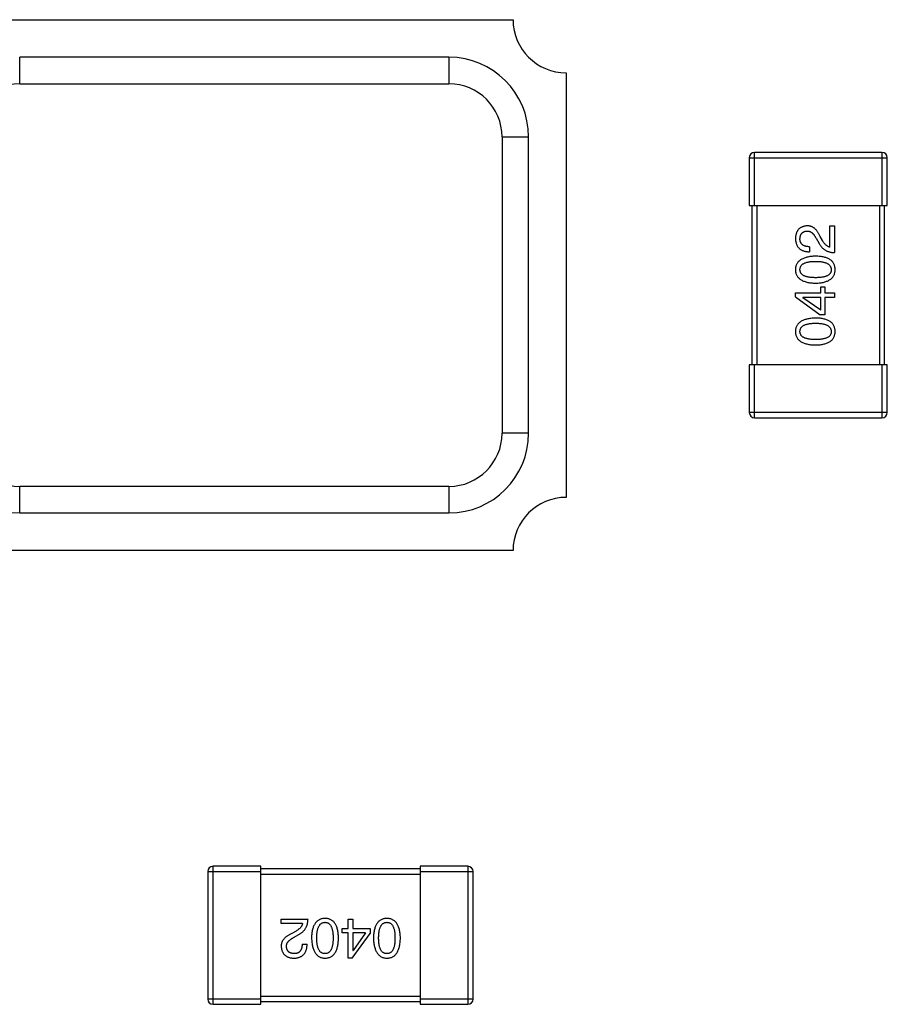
# Model space of a CAD drawing. Header units: millimetres. Extents: x 72 to 239, y 133 to 319.
# Tile 208 of 240: x 152.87 to 156.14, y 251.96 to 255.67. Entities that reach past the tile are written whole.
import ezdxf

# ---------------------------------------------------------------- set-up
doc = ezdxf.new("R2010")
doc.units = ezdxf.units.MM
doc.header["$LTSCALE"] = 5
doc.layers.get('0').update_dxf_attribs({"linetype": 'CONTINUOUS'})

msp = doc.modelspace()

# ---------------------------------------------------------------- linework, layer by layer
for p, q in [((152.6284, 255.6729), (154.7284, 255.6729)), ((154.487, 255.5315), (152.8699, 255.5315)), ((152.8699, 255.4315), (152.8699, 255.5315)), ((154.487, 255.5315), (154.487, 255.4315)), ((154.9284, 255.4729), (154.9284, 253.8729)), ((152.8699, 255.4315), (154.487, 255.4315)), ((154.687, 255.2315), (154.787, 255.2315)), ((154.687, 255.2315), (154.687, 254.1143)), ((154.787, 254.1143), (154.787, 255.2315)), ((155.6183, 255.1529), (156.1383, 255.1529)), ((155.6183, 255.1529), (155.6183, 254.9729)), ((156.1183, 255.1729), (155.6383, 255.1729)), ((155.6383, 254.9729), (155.6383, 255.1729)), ((156.1183, 255.1729), (156.1183, 254.9729)), ((156.1383, 254.9729), (156.1383, 255.1529)), ((155.6183, 254.9729), (156.1383, 254.9729)), ((155.6283, 254.9729), (155.6283, 254.3729)), ((155.6483, 254.3729), (155.6483, 254.9729)), ((156.1083, 254.9729), (156.1083, 254.3729)), ((156.1283, 254.3729), (156.1283, 254.9729)), ((155.9224, 254.896), (155.9396, 254.896)), ((155.9224, 254.8157), (155.9224, 254.896)), ((155.9396, 254.896), (155.9396, 254.7952)), ((155.8945, 254.8403), (155.8855, 254.8559)), ((155.8453, 254.8173), (155.8453, 254.7985)), ((155.8699, 254.8493), (155.8814, 254.8296)), ((155.792, 254.644), (155.8879, 254.644)), ((155.792, 254.6284), (155.792, 254.644)), ((155.8879, 254.6661), (155.9035, 254.6661)), ((155.8879, 254.644), (155.8879, 254.6661)), ((155.9035, 254.6661), (155.9035, 254.644)), ((155.9035, 254.644), (155.9396, 254.644)), ((155.9396, 254.644), (155.9396, 254.626)), ((155.792, 254.6284), (155.8855, 254.5612)), ((155.8879, 254.626), (155.8207, 254.626)), ((155.8207, 254.626), (155.8207, 254.6252)), ((155.8879, 254.5784), (155.8207, 254.6252)), ((155.8879, 254.5784), (155.8879, 254.626)), ((155.9396, 254.626), (155.9035, 254.626)), ((155.9035, 254.626), (155.9035, 254.5612)), ((155.9035, 254.5612), (155.8855, 254.5612)), ((156.1383, 254.3729), (155.6183, 254.3729)), ((155.6183, 254.3729), (155.6183, 254.1929)), ((155.6383, 254.1729), (155.6383, 254.3729)), ((156.1183, 254.3729), (156.1183, 254.1729)), ((156.1383, 254.1929), (156.1383, 254.3729)), ((156.1383, 254.1929), (155.6183, 254.1929)), ((155.6383, 254.1729), (156.1183, 254.1729)), ((154.787, 254.1143), (154.687, 254.1143)), ((154.487, 253.9143), (152.8699, 253.9143)), ((152.8699, 253.8143), (152.8699, 253.9143)), ((154.487, 253.9143), (154.487, 253.8143)), ((152.8699, 253.8143), (154.487, 253.8143)), ((154.7284, 253.6729), (152.6284, 253.6729)), ((153.7783, 252.4827), (153.5983, 252.4827)), ((153.5983, 251.9627), (153.5983, 252.4827)), ((153.7783, 251.9627), (153.7783, 252.4827)), ((154.5583, 252.4827), (154.3783, 252.4827)), ((154.3783, 252.4827), (154.3783, 251.9627)), ((154.5583, 252.4827), (154.5583, 251.9627)), ((153.5783, 252.4627), (153.7783, 252.4627)), ((153.5783, 252.4627), (153.5783, 251.9827)), ((154.3783, 252.4727), (153.7783, 252.4727)), ((153.7783, 252.4527), (154.3783, 252.4527)), ((154.3783, 252.4627), (154.5783, 252.4627)), ((154.5783, 251.9827), (154.5783, 252.4627)), ((153.8552, 252.284), (153.956, 252.284)), ((153.8552, 252.2668), (153.8552, 252.284)), ((153.9355, 252.2668), (153.8552, 252.2668)), ((154.1072, 252.284), (154.1252, 252.284)), ((154.1072, 252.2479), (154.1072, 252.284)), ((154.1252, 252.284), (154.1252, 252.2479)), ((153.9109, 252.2389), (153.8953, 252.2299)), ((153.9019, 252.2143), (153.9216, 252.2258)), ((154.085, 252.2479), (154.1072, 252.2479)), ((154.085, 252.2323), (154.085, 252.2479)), ((154.1072, 252.2323), (154.085, 252.2323)), ((154.1072, 252.1364), (154.1072, 252.2323)), ((154.1227, 252.1364), (154.19, 252.2299)), ((154.1252, 252.2479), (154.19, 252.2479)), ((154.1727, 252.2323), (154.1252, 252.2323)), ((154.1252, 252.2323), (154.1252, 252.1651)), ((154.1727, 252.2323), (154.126, 252.1651)), ((154.19, 252.2479), (154.19, 252.2299)), ((153.9339, 252.1897), (153.9527, 252.1897)), ((154.1252, 252.1651), (154.126, 252.1651)), ((154.1227, 252.1364), (154.1072, 252.1364)), ((153.7783, 251.9827), (153.5783, 251.9827)), ((153.5983, 251.9627), (153.7783, 251.9627)), ((154.3783, 251.9927), (153.7783, 251.9927)), ((153.7783, 251.9727), (154.3783, 251.9727)), ((154.5783, 251.9827), (154.3783, 251.9827)), ((154.3783, 251.9627), (154.5583, 251.9627))]:
    msp.add_line(p, q)
for centre, radius, start, end in [((154.9284, 255.6729), 0.2, 180, 270), ((154.487, 255.2315), 0.3, 0, 90), ((152.8699, 255.2315), 0.2, 90, 180), ((154.487, 255.2315), 0.2, 0, 90), ((155.6383, 255.1529), 0.02, 90, 180), ((156.1183, 255.1529), 0.02, 0, 90), ((155.6383, 254.1929), 0.02, 180, 270), ((156.1183, 254.1929), 0.02, 270, 0), ((152.8699, 254.1143), 0.3, 180, 270), ((152.8699, 254.1143), 0.2, 180, 270), ((154.487, 254.1143), 0.3, 270, 0), ((154.487, 254.1143), 0.2, 270, 0), ((154.9284, 253.6729), 0.2, 90, 180), ((153.5983, 252.4627), 0.02, 90, 180), ((154.5583, 252.4627), 0.02, 0, 90), ((153.5983, 251.9827), 0.02, 180, 270), ((154.5583, 251.9827), 0.02, 270, 0)]:
    msp.add_arc(centre, radius, start, end)
for points, knots in [([(155.8363, 254.896), (155.8346, 254.8959), (155.8313, 254.8956), (155.8265, 254.8948), (155.822, 254.8937), (155.8179, 254.8922), (155.814, 254.8905), (155.8104, 254.8884), (155.8072, 254.8859), (155.8043, 254.8832), (155.8016, 254.88), (155.7993, 254.8766), (155.7973, 254.8729), (155.7956, 254.8688), (155.7943, 254.8644), (155.7932, 254.8596), (155.7924, 254.8546), (155.7922, 254.8511), (155.792, 254.8493)], [0, 0, 0, 0, 0.070688, 0.137741, 0.201612, 0.262778, 0.321223, 0.378455, 0.434411, 0.490146, 0.546362, 0.603392, 0.662208, 0.723401, 0.787372, 0.85442, 0.925153, 1, 1, 1, 1]), ([(155.8855, 254.8559), (155.8847, 254.8575), (155.8832, 254.8609), (155.8807, 254.8656), (155.8781, 254.87), (155.8754, 254.874), (155.8726, 254.8777), (155.8698, 254.8811), (155.8668, 254.8841), (155.8638, 254.8868), (155.8607, 254.8892), (155.8575, 254.8912), (155.8542, 254.8928), (155.8508, 254.8942), (155.8473, 254.8952), (155.8437, 254.8958), (155.84, 254.8961), (155.8375, 254.896), (155.8363, 254.896)], [0, 0, 0, 0, 0.082731, 0.161257, 0.236138, 0.307554, 0.375712, 0.440848, 0.502916, 0.562567, 0.619798, 0.675716, 0.73039, 0.78386, 0.837315, 0.890547, 0.944917, 1, 1, 1, 1]), ([(155.8092, 254.8468), (155.8093, 254.848), (155.8094, 254.8501), (155.8098, 254.8533), (155.8104, 254.8563), (155.8111, 254.8591), (155.8121, 254.8617), (155.8132, 254.8641), (155.8146, 254.8662), (155.8161, 254.8682), (155.8179, 254.8699), (155.8198, 254.8715), (155.822, 254.8728), (155.8243, 254.8739), (155.8268, 254.8748), (155.8295, 254.8756), (155.8324, 254.8761), (155.8344, 254.8763), (155.8355, 254.8763)], [0, 0, 0, 0, 0.076112, 0.148436, 0.216883, 0.281466, 0.34298, 0.402356, 0.459881, 0.51546, 0.571111, 0.62658, 0.683162, 0.741007, 0.801404, 0.863825, 0.930544, 1, 1, 1, 1]), ([(155.8355, 254.8763), (155.8363, 254.8764), (155.8379, 254.8765), (155.8403, 254.8763), (155.8427, 254.8759), (155.845, 254.8753), (155.8473, 254.8744), (155.8496, 254.8733), (155.8518, 254.872), (155.8539, 254.8704), (155.8561, 254.8686), (155.8582, 254.8665), (155.8602, 254.8642), (155.8623, 254.8617), (155.8642, 254.8589), (155.8662, 254.856), (155.8681, 254.8527), (155.8693, 254.8505), (155.8699, 254.8493)], [0, 0, 0, 0, 0.052237, 0.103888, 0.155485, 0.207395, 0.259864, 0.31356, 0.369176, 0.4266, 0.486836, 0.550048, 0.61567, 0.685271, 0.75824, 0.834614, 0.915635, 1, 1, 1, 1]), ([(155.792, 254.8493), (155.7921, 254.8473), (155.7923, 254.8433), (155.7931, 254.8376), (155.7943, 254.8323), (155.7959, 254.8274), (155.7978, 254.8229), (155.8002, 254.8187), (155.8029, 254.8149), (155.8061, 254.8115), (155.8097, 254.8085), (155.8136, 254.8059), (155.8179, 254.8037), (155.8227, 254.8019), (155.8278, 254.8004), (155.8333, 254.7994), (155.8392, 254.7987), (155.8432, 254.7985), (155.8453, 254.7985)], [0, 0, 0, 0, 0.07282, 0.141057, 0.2062, 0.267672, 0.326735, 0.383519, 0.439188, 0.494454, 0.549628, 0.605958, 0.66397, 0.72402, 0.787502, 0.854127, 0.925065, 1, 1, 1, 1]), ([(155.8453, 254.8173), (155.8438, 254.8174), (155.841, 254.8175), (155.8369, 254.8179), (155.8331, 254.8185), (155.8296, 254.8194), (155.8263, 254.8205), (155.8234, 254.8218), (155.8207, 254.8233), (155.8183, 254.8251), (155.8161, 254.827), (155.8143, 254.8292), (155.8127, 254.8316), (155.8114, 254.8342), (155.8105, 254.8371), (155.8098, 254.8401), (155.8093, 254.8434), (155.8093, 254.8457), (155.8092, 254.8468)], [0, 0, 0, 0, 0.082594, 0.15978, 0.232961, 0.301462, 0.365595, 0.426678, 0.484662, 0.540809, 0.595146, 0.648401, 0.702272, 0.757102, 0.813447, 0.872233, 0.934055, 1, 1, 1, 1]), ([(155.8814, 254.8296), (155.8821, 254.8283), (155.8836, 254.8256), (155.8862, 254.8217), (155.8888, 254.8182), (155.8917, 254.8149), (155.8947, 254.8118), (155.898, 254.809), (155.9013, 254.8064), (155.9049, 254.8042), (155.9086, 254.8021), (155.9126, 254.8004), (155.9166, 254.7988), (155.9209, 254.7976), (155.9253, 254.7966), (155.9299, 254.7959), (155.9347, 254.7954), (155.9379, 254.7953), (155.9396, 254.7952)], [0, 0, 0, 0, 0.065828, 0.130094, 0.192451, 0.254037, 0.313974, 0.373757, 0.433048, 0.492243, 0.551902, 0.611758, 0.672678, 0.734814, 0.798569, 0.863693, 0.930488, 1, 1, 1, 1]), ([(155.9224, 254.8157), (155.9211, 254.8159), (155.9184, 254.8165), (155.9147, 254.8181), (155.911, 254.8203), (155.9075, 254.8231), (155.904, 254.8265), (155.9007, 254.8305), (155.8975, 254.8351), (155.8955, 254.8385), (155.8945, 254.8403)], [0, 0, 0, 0, 0.103034, 0.208166, 0.318255, 0.434664, 0.559728, 0.695394, 0.841708, 1, 1, 1, 1]), ([(155.8683, 254.7819), (155.8652, 254.7818), (155.8594, 254.7815), (155.8509, 254.7807), (155.843, 254.7794), (155.8357, 254.7779), (155.8289, 254.776), (155.8227, 254.7737), (155.817, 254.7711), (155.8119, 254.7681), (155.8074, 254.7647), (155.8035, 254.761), (155.8001, 254.7569), (155.7973, 254.7524), (155.7951, 254.7476), (155.7935, 254.7424), (155.7924, 254.7369), (155.7921, 254.733), (155.792, 254.7311)], [0, 0, 0, 0, 0.088475, 0.171606, 0.249595, 0.322626, 0.391327, 0.455765, 0.516374, 0.573675, 0.628522, 0.681161, 0.732559, 0.783563, 0.83504, 0.887639, 0.942585, 1, 1, 1, 1]), ([(155.942, 254.7311), (155.9419, 254.7331), (155.9418, 254.7369), (155.9408, 254.7426), (155.9393, 254.7478), (155.9372, 254.7527), (155.9346, 254.7572), (155.9313, 254.7614), (155.9275, 254.7651), (155.9232, 254.7685), (155.9182, 254.7715), (155.9127, 254.7741), (155.9067, 254.7764), (155.9001, 254.7782), (155.8929, 254.7797), (155.8852, 254.7808), (155.8769, 254.7816), (155.8712, 254.7818), (155.8683, 254.7819)], [0, 0, 0, 0, 0.059134, 0.115603, 0.169236, 0.221572, 0.273254, 0.32474, 0.377319, 0.431815, 0.488555, 0.548609, 0.612242, 0.680182, 0.75251, 0.829782, 0.91231, 1, 1, 1, 1]), ([(155.8092, 254.7311), (155.8093, 254.7323), (155.8094, 254.7348), (155.8101, 254.7384), (155.8112, 254.7417), (155.8128, 254.7448), (155.815, 254.7476), (155.8175, 254.7502), (155.8206, 254.7525), (155.824, 254.7546), (155.828, 254.7564), (155.8324, 254.758), (155.8372, 254.7593), (155.8426, 254.7604), (155.8483, 254.7612), (155.8546, 254.7618), (155.8613, 254.7622), (155.8659, 254.7622), (155.8683, 254.7622)], [0, 0, 0, 0, 0.050604, 0.098688, 0.145699, 0.191791, 0.238625, 0.286717, 0.337546, 0.391814, 0.449755, 0.512106, 0.579685, 0.652048, 0.730262, 0.814146, 0.904281, 1, 1, 1, 1]), ([(155.8683, 254.7622), (155.8706, 254.7622), (155.8752, 254.7622), (155.8818, 254.7618), (155.8879, 254.7612), (155.8936, 254.7604), (155.8989, 254.7593), (155.9038, 254.7579), (155.9081, 254.7564), (155.9121, 254.7546), (155.9156, 254.7525), (155.9186, 254.7501), (155.9212, 254.7476), (155.9233, 254.7448), (155.925, 254.7417), (155.9263, 254.7384), (155.927, 254.7348), (155.9272, 254.7323), (155.9273, 254.7311)], [0, 0, 0, 0, 0.094834, 0.184067, 0.267029, 0.344713, 0.417334, 0.484367, 0.546941, 0.604717, 0.65953, 0.710539, 0.759381, 0.806382, 0.853027, 0.900623, 0.949121, 1, 1, 1, 1]), ([(155.792, 254.7311), (155.7921, 254.7291), (155.7923, 254.7252), (155.7933, 254.7196), (155.7949, 254.7143), (155.797, 254.7094), (155.7997, 254.7049), (155.8031, 254.7008), (155.807, 254.697), (155.8115, 254.6937), (155.8166, 254.6906), (155.8223, 254.6881), (155.8285, 254.6858), (155.8354, 254.6839), (155.8428, 254.6824), (155.8507, 254.6813), (155.8593, 254.6806), (155.8652, 254.6804), (155.8683, 254.6803)], [0, 0, 0, 0, 0.057911, 0.113262, 0.165956, 0.217443, 0.268511, 0.319665, 0.372, 0.426129, 0.483365, 0.543779, 0.607756, 0.676562, 0.749704, 0.827713, 0.911177, 1, 1, 1, 1]), ([(155.8683, 254.7008), (155.8659, 254.7008), (155.8613, 254.7008), (155.8546, 254.7012), (155.8483, 254.7018), (155.8426, 254.7025), (155.8373, 254.7037), (155.8324, 254.7049), (155.828, 254.7064), (155.8241, 254.7082), (155.8206, 254.7102), (155.8175, 254.7125), (155.815, 254.715), (155.8129, 254.7177), (155.8112, 254.7207), (155.8101, 254.724), (155.8094, 254.7275), (155.8093, 254.7299), (155.8092, 254.7311)], [0, 0, 0, 0, 0.096452, 0.187278, 0.271765, 0.350519, 0.423437, 0.491321, 0.554011, 0.612224, 0.666281, 0.717003, 0.764884, 0.811423, 0.856783, 0.902993, 0.950236, 1, 1, 1, 1]), ([(155.9273, 254.7311), (155.9272, 254.7299), (155.9271, 254.7275), (155.9265, 254.724), (155.9253, 254.7207), (155.9236, 254.7178), (155.9215, 254.715), (155.919, 254.7125), (155.916, 254.7102), (155.9125, 254.7082), (155.9085, 254.7064), (155.9041, 254.7049), (155.8993, 254.7037), (155.894, 254.7025), (155.8882, 254.7017), (155.8819, 254.7012), (155.8753, 254.7008), (155.8706, 254.7008), (155.8683, 254.7008)], [0, 0, 0, 0, 0.049766, 0.097012, 0.143225, 0.188786, 0.235079, 0.282962, 0.333687, 0.387747, 0.445963, 0.508657, 0.576545, 0.649868, 0.72822, 0.812712, 0.903543, 1, 1, 1, 1]), ([(155.8683, 254.6803), (155.8712, 254.6804), (155.8769, 254.6806), (155.8852, 254.6813), (155.8929, 254.6824), (155.9001, 254.6839), (155.9067, 254.6858), (155.9127, 254.6881), (155.9182, 254.6906), (155.9232, 254.6937), (155.9276, 254.697), (155.9313, 254.7008), (155.9346, 254.7049), (155.9372, 254.7094), (155.9393, 254.7143), (155.9408, 254.7196), (155.9418, 254.7252), (155.9419, 254.7291), (155.942, 254.7311)], [0, 0, 0, 0, 0.087693, 0.170223, 0.247496, 0.319826, 0.387768, 0.451403, 0.511459, 0.568358, 0.622671, 0.675251, 0.726739, 0.778422, 0.830759, 0.884394, 0.940865, 1, 1, 1, 1]), ([(155.8683, 254.5487), (155.8652, 254.5486), (155.8594, 254.5484), (155.8509, 254.5475), (155.843, 254.5463), (155.8357, 254.5448), (155.8289, 254.5429), (155.8227, 254.5406), (155.817, 254.538), (155.8119, 254.5349), (155.8074, 254.5316), (155.8035, 254.5278), (155.8001, 254.5237), (155.7973, 254.5193), (155.7951, 254.5144), (155.7935, 254.5093), (155.7924, 254.5037), (155.7921, 254.4999), (155.792, 254.4979)], [0, 0, 0, 0, 0.088475, 0.171606, 0.249595, 0.322626, 0.391327, 0.455765, 0.516374, 0.573675, 0.628522, 0.681161, 0.732559, 0.783563, 0.83504, 0.887639, 0.942585, 1, 1, 1, 1]), ([(155.8092, 254.4979), (155.8093, 254.4992), (155.8094, 254.5016), (155.8101, 254.5052), (155.8112, 254.5085), (155.8128, 254.5116), (155.815, 254.5144), (155.8175, 254.517), (155.8206, 254.5193), (155.824, 254.5214), (155.828, 254.5232), (155.8324, 254.5248), (155.8372, 254.5261), (155.8426, 254.5272), (155.8483, 254.528), (155.8546, 254.5286), (155.8613, 254.529), (155.8659, 254.5291), (155.8683, 254.5291)], [0, 0, 0, 0, 0.050604, 0.098688, 0.145699, 0.191791, 0.238625, 0.286717, 0.337546, 0.391814, 0.449755, 0.512106, 0.579685, 0.652048, 0.730262, 0.814146, 0.904281, 1, 1, 1, 1]), ([(155.942, 254.4979), (155.9419, 254.4999), (155.9418, 254.5038), (155.9408, 254.5094), (155.9393, 254.5147), (155.9372, 254.5196), (155.9346, 254.5241), (155.9313, 254.5282), (155.9275, 254.532), (155.9232, 254.5354), (155.9182, 254.5384), (155.9127, 254.541), (155.9067, 254.5432), (155.9001, 254.5451), (155.8929, 254.5466), (155.8852, 254.5477), (155.8769, 254.5484), (155.8712, 254.5486), (155.8683, 254.5487)], [0, 0, 0, 0, 0.059134, 0.115603, 0.169236, 0.221572, 0.273254, 0.32474, 0.377319, 0.431815, 0.488555, 0.548609, 0.612242, 0.680182, 0.75251, 0.829782, 0.91231, 1, 1, 1, 1]), ([(155.8683, 254.5291), (155.8706, 254.5291), (155.8752, 254.529), (155.8818, 254.5286), (155.8879, 254.528), (155.8936, 254.5272), (155.8989, 254.5261), (155.9038, 254.5248), (155.9081, 254.5232), (155.9121, 254.5214), (155.9156, 254.5193), (155.9186, 254.517), (155.9212, 254.5144), (155.9233, 254.5116), (155.925, 254.5085), (155.9263, 254.5052), (155.927, 254.5016), (155.9272, 254.4992), (155.9273, 254.4979)], [0, 0, 0, 0, 0.094834, 0.184067, 0.267029, 0.344713, 0.417334, 0.484367, 0.546941, 0.604717, 0.65953, 0.710539, 0.759381, 0.806382, 0.853027, 0.900623, 0.949121, 1, 1, 1, 1]), ([(155.792, 254.4979), (155.7921, 254.4959), (155.7923, 254.4921), (155.7933, 254.4864), (155.7949, 254.4812), (155.797, 254.4763), (155.7997, 254.4717), (155.8031, 254.4676), (155.807, 254.4639), (155.8115, 254.4605), (155.8166, 254.4575), (155.8223, 254.4549), (155.8285, 254.4526), (155.8354, 254.4508), (155.8428, 254.4493), (155.8507, 254.4482), (155.8593, 254.4474), (155.8652, 254.4472), (155.8683, 254.4471)], [0, 0, 0, 0, 0.057911, 0.113262, 0.165956, 0.217443, 0.268511, 0.319665, 0.372, 0.426129, 0.483365, 0.543779, 0.607756, 0.676562, 0.749704, 0.827713, 0.911177, 1, 1, 1, 1]), ([(155.8683, 254.4676), (155.8659, 254.4676), (155.8613, 254.4677), (155.8546, 254.468), (155.8483, 254.4686), (155.8426, 254.4694), (155.8373, 254.4705), (155.8324, 254.4717), (155.828, 254.4733), (155.8241, 254.4751), (155.8206, 254.4771), (155.8175, 254.4793), (155.815, 254.4819), (155.8129, 254.4846), (155.8112, 254.4876), (155.8101, 254.4908), (155.8094, 254.4943), (155.8093, 254.4967), (155.8092, 254.4979)], [0, 0, 0, 0, 0.096452, 0.187278, 0.271765, 0.350519, 0.423437, 0.491321, 0.554011, 0.612224, 0.666281, 0.717003, 0.764884, 0.811423, 0.856783, 0.902993, 0.950236, 1, 1, 1, 1]), ([(155.8683, 254.4471), (155.8712, 254.4472), (155.8769, 254.4474), (155.8852, 254.4482), (155.8929, 254.4493), (155.9001, 254.4508), (155.9067, 254.4527), (155.9127, 254.4549), (155.9182, 254.4575), (155.9232, 254.4605), (155.9276, 254.4639), (155.9313, 254.4676), (155.9346, 254.4718), (155.9372, 254.4763), (155.9393, 254.4812), (155.9408, 254.4864), (155.9418, 254.4921), (155.9419, 254.4959), (155.942, 254.4979)], [0, 0, 0, 0, 0.087693, 0.170223, 0.247496, 0.319826, 0.387768, 0.451403, 0.511459, 0.568358, 0.622671, 0.675251, 0.726739, 0.778422, 0.830759, 0.884394, 0.940865, 1, 1, 1, 1]), ([(155.9273, 254.4979), (155.9272, 254.4967), (155.9271, 254.4943), (155.9265, 254.4908), (155.9253, 254.4876), (155.9236, 254.4846), (155.9215, 254.4818), (155.919, 254.4793), (155.916, 254.4771), (155.9125, 254.4751), (155.9085, 254.4733), (155.9041, 254.4717), (155.8993, 254.4705), (155.894, 254.4694), (155.8882, 254.4686), (155.8819, 254.468), (155.8753, 254.4677), (155.8706, 254.4676), (155.8683, 254.4676)], [0, 0, 0, 0, 0.049766, 0.097012, 0.143225, 0.188786, 0.235079, 0.282962, 0.333687, 0.387747, 0.445963, 0.508657, 0.576545, 0.649868, 0.72822, 0.812712, 0.903543, 1, 1, 1, 1]), ([(153.9355, 252.2668), (153.9352, 252.2655), (153.9347, 252.2628), (153.9331, 252.2591), (153.9309, 252.2554), (153.9281, 252.2519), (153.9247, 252.2484), (153.9207, 252.2451), (153.916, 252.2419), (153.9127, 252.2399), (153.9109, 252.2389)], [0, 0, 0, 0, 0.103034, 0.208166, 0.318255, 0.434664, 0.559728, 0.695394, 0.841708, 1, 1, 1, 1]), ([(153.9216, 252.2258), (153.9229, 252.2265), (153.9256, 252.2281), (153.9294, 252.2306), (153.933, 252.2333), (153.9363, 252.2361), (153.9394, 252.2392), (153.9422, 252.2424), (153.9447, 252.2458), (153.947, 252.2493), (153.9491, 252.2531), (153.9508, 252.257), (153.9523, 252.261), (153.9536, 252.2653), (153.9546, 252.2697), (153.9553, 252.2743), (153.9558, 252.2791), (153.9559, 252.2823), (153.956, 252.284)], [0, 0, 0, 0, 0.065828, 0.130094, 0.192451, 0.254037, 0.313974, 0.373757, 0.433048, 0.492243, 0.551902, 0.611758, 0.672678, 0.734814, 0.798569, 0.863693, 0.930488, 1, 1, 1, 1]), ([(154.0201, 252.2864), (154.0181, 252.2864), (154.0142, 252.2862), (154.0086, 252.2852), (154.0034, 252.2837), (153.9985, 252.2816), (153.9939, 252.279), (153.9898, 252.2758), (153.986, 252.272), (153.9827, 252.2676), (153.9797, 252.2627), (153.9771, 252.2572), (153.9748, 252.2511), (153.973, 252.2445), (153.9714, 252.2374), (153.9704, 252.2296), (153.9696, 252.2213), (153.9694, 252.2156), (153.9693, 252.2127)], [0, 0, 0, 0, 0.059134, 0.115603, 0.169236, 0.221572, 0.273254, 0.32474, 0.377319, 0.431815, 0.488555, 0.548609, 0.612242, 0.680182, 0.75251, 0.829782, 0.91231, 1, 1, 1, 1]), ([(153.989, 252.2127), (153.989, 252.215), (153.989, 252.2196), (153.9894, 252.2262), (153.99, 252.2323), (153.9908, 252.2381), (153.9919, 252.2433), (153.9932, 252.2482), (153.9948, 252.2525), (153.9966, 252.2565), (153.9987, 252.26), (154.001, 252.263), (154.0036, 252.2656), (154.0064, 252.2677), (154.0095, 252.2694), (154.0128, 252.2707), (154.0164, 252.2715), (154.0188, 252.2716), (154.0201, 252.2717)], [0, 0, 0, 0, 0.094834, 0.184067, 0.267029, 0.344713, 0.417334, 0.484367, 0.546941, 0.604717, 0.65953, 0.710539, 0.759381, 0.806382, 0.853027, 0.900623, 0.949121, 1, 1, 1, 1]), ([(154.0709, 252.2127), (154.0708, 252.2156), (154.0706, 252.2213), (154.0699, 252.2296), (154.0688, 252.2374), (154.0672, 252.2445), (154.0654, 252.2511), (154.0631, 252.2572), (154.0605, 252.2627), (154.0575, 252.2676), (154.0542, 252.272), (154.0504, 252.2758), (154.0463, 252.279), (154.0418, 252.2816), (154.0369, 252.2837), (154.0316, 252.2852), (154.026, 252.2862), (154.0221, 252.2864), (154.0201, 252.2864)], [0, 0, 0, 0, 0.087693, 0.170223, 0.247496, 0.319826, 0.387768, 0.451403, 0.511459, 0.568358, 0.622671, 0.675251, 0.726739, 0.778422, 0.830759, 0.884394, 0.940865, 1, 1, 1, 1]), ([(154.0201, 252.2717), (154.0213, 252.2716), (154.0237, 252.2715), (154.0272, 252.2709), (154.0305, 252.2697), (154.0334, 252.268), (154.0362, 252.266), (154.0387, 252.2634), (154.0409, 252.2604), (154.0429, 252.2569), (154.0447, 252.2529), (154.0463, 252.2485), (154.0475, 252.2437), (154.0486, 252.2384), (154.0494, 252.2326), (154.05, 252.2264), (154.0504, 252.2197), (154.0504, 252.2151), (154.0504, 252.2127)], [0, 0, 0, 0, 0.049766, 0.097012, 0.143225, 0.188786, 0.235079, 0.282962, 0.333687, 0.387747, 0.445963, 0.508657, 0.576545, 0.649868, 0.72822, 0.812712, 0.903543, 1, 1, 1, 1]), ([(154.2533, 252.2864), (154.2513, 252.2864), (154.2474, 252.2862), (154.2418, 252.2852), (154.2365, 252.2837), (154.2316, 252.2816), (154.2271, 252.279), (154.2229, 252.2758), (154.2192, 252.272), (154.2158, 252.2676), (154.2128, 252.2627), (154.2102, 252.2572), (154.208, 252.2511), (154.2061, 252.2445), (154.2046, 252.2374), (154.2035, 252.2296), (154.2027, 252.2213), (154.2025, 252.2156), (154.2024, 252.2127)], [0, 0, 0, 0, 0.059134, 0.115603, 0.169236, 0.221572, 0.273254, 0.32474, 0.377319, 0.431815, 0.488555, 0.548609, 0.612242, 0.680182, 0.75251, 0.829782, 0.91231, 1, 1, 1, 1]), ([(154.2221, 252.2127), (154.2221, 252.215), (154.2222, 252.2196), (154.2225, 252.2262), (154.2231, 252.2323), (154.224, 252.2381), (154.2251, 252.2433), (154.2264, 252.2482), (154.2279, 252.2525), (154.2298, 252.2565), (154.2319, 252.26), (154.2342, 252.263), (154.2367, 252.2656), (154.2396, 252.2677), (154.2426, 252.2694), (154.246, 252.2707), (154.2495, 252.2715), (154.252, 252.2716), (154.2533, 252.2717)], [0, 0, 0, 0, 0.094834, 0.184067, 0.267029, 0.344713, 0.417334, 0.484367, 0.546941, 0.604717, 0.65953, 0.710539, 0.759381, 0.806382, 0.853027, 0.900623, 0.949121, 1, 1, 1, 1]), ([(154.3041, 252.2127), (154.304, 252.2156), (154.3038, 252.2213), (154.303, 252.2296), (154.3019, 252.2374), (154.3004, 252.2445), (154.2985, 252.2511), (154.2963, 252.2572), (154.2937, 252.2627), (154.2907, 252.2676), (154.2873, 252.272), (154.2836, 252.2758), (154.2794, 252.279), (154.2749, 252.2816), (154.27, 252.2837), (154.2648, 252.2852), (154.2591, 252.2862), (154.2552, 252.2864), (154.2533, 252.2864)], [0, 0, 0, 0, 0.087693, 0.170223, 0.247496, 0.319826, 0.387768, 0.451403, 0.511459, 0.568358, 0.622671, 0.675251, 0.726739, 0.778422, 0.830759, 0.884394, 0.940865, 1, 1, 1, 1]), ([(154.2533, 252.2717), (154.2545, 252.2716), (154.2569, 252.2715), (154.2604, 252.2709), (154.2636, 252.2697), (154.2666, 252.268), (154.2693, 252.266), (154.2719, 252.2634), (154.2741, 252.2604), (154.2761, 252.2569), (154.2779, 252.2529), (154.2794, 252.2485), (154.2807, 252.2437), (154.2818, 252.2384), (154.2826, 252.2326), (154.2831, 252.2264), (154.2835, 252.2197), (154.2836, 252.2151), (154.2836, 252.2127)], [0, 0, 0, 0, 0.049766, 0.097012, 0.143225, 0.188786, 0.235079, 0.282962, 0.333687, 0.387747, 0.445963, 0.508657, 0.576545, 0.649868, 0.72822, 0.812712, 0.903543, 1, 1, 1, 1]), ([(153.8953, 252.2299), (153.8936, 252.2291), (153.8903, 252.2276), (153.8856, 252.2251), (153.8812, 252.2225), (153.8772, 252.2198), (153.8735, 252.2171), (153.8701, 252.2142), (153.8671, 252.2113), (153.8644, 252.2082), (153.862, 252.2051), (153.86, 252.2019), (153.8584, 252.1986), (153.857, 252.1952), (153.856, 252.1917), (153.8554, 252.1881), (153.8551, 252.1844), (153.8551, 252.1819), (153.8552, 252.1807)], [0, 0, 0, 0, 0.082731, 0.161257, 0.236138, 0.307554, 0.375712, 0.440848, 0.502916, 0.562567, 0.619798, 0.675716, 0.73039, 0.78386, 0.837315, 0.890547, 0.944917, 1, 1, 1, 1]), ([(153.8748, 252.1799), (153.8748, 252.1807), (153.8747, 252.1823), (153.8749, 252.1847), (153.8753, 252.1871), (153.8759, 252.1894), (153.8768, 252.1917), (153.8779, 252.194), (153.8792, 252.1962), (153.8808, 252.1984), (153.8826, 252.2005), (153.8847, 252.2026), (153.887, 252.2047), (153.8895, 252.2067), (153.8922, 252.2086), (153.8952, 252.2106), (153.8985, 252.2125), (153.9007, 252.2137), (153.9019, 252.2143)], [0, 0, 0, 0, 0.052237, 0.103888, 0.155485, 0.207395, 0.259864, 0.31356, 0.369176, 0.4266, 0.486836, 0.550048, 0.61567, 0.685271, 0.75824, 0.834614, 0.915635, 1, 1, 1, 1]), ([(153.9019, 252.1364), (153.9039, 252.1365), (153.9078, 252.1367), (153.9135, 252.1375), (153.9188, 252.1387), (153.9238, 252.1403), (153.9283, 252.1423), (153.9325, 252.1446), (153.9363, 252.1473), (153.9397, 252.1505), (153.9427, 252.1541), (153.9453, 252.158), (153.9475, 252.1624), (153.9493, 252.1671), (153.9508, 252.1722), (153.9518, 252.1777), (153.9525, 252.1836), (153.9526, 252.1876), (153.9527, 252.1897)], [0, 0, 0, 0, 0.07282, 0.141057, 0.2062, 0.267672, 0.326735, 0.383519, 0.439188, 0.494454, 0.549628, 0.605958, 0.66397, 0.72402, 0.787502, 0.854127, 0.925065, 1, 1, 1, 1]), ([(153.9339, 252.1897), (153.9338, 252.1883), (153.9337, 252.1854), (153.9333, 252.1813), (153.9326, 252.1775), (153.9318, 252.174), (153.9307, 252.1708), (153.9294, 252.1678), (153.9279, 252.1651), (153.9261, 252.1627), (153.9242, 252.1605), (153.922, 252.1587), (153.9196, 252.1571), (153.9169, 252.1558), (153.9141, 252.1549), (153.911, 252.1542), (153.9078, 252.1537), (153.9055, 252.1537), (153.9043, 252.1537)], [0, 0, 0, 0, 0.082594, 0.15978, 0.232961, 0.301462, 0.365595, 0.426678, 0.484662, 0.540809, 0.595146, 0.648401, 0.702272, 0.757102, 0.813447, 0.872233, 0.934055, 1, 1, 1, 1]), ([(153.9693, 252.2127), (153.9694, 252.2097), (153.9697, 252.2038), (153.9705, 252.1953), (153.9717, 252.1874), (153.9733, 252.1801), (153.9752, 252.1733), (153.9774, 252.1671), (153.9801, 252.1614), (153.9831, 252.1563), (153.9865, 252.1518), (153.9902, 252.1479), (153.9943, 252.1445), (153.9988, 252.1417), (154.0036, 252.1395), (154.0088, 252.1379), (154.0143, 252.1368), (154.0181, 252.1366), (154.0201, 252.1364)], [0, 0, 0, 0, 0.088475, 0.171606, 0.249595, 0.322626, 0.391327, 0.455765, 0.516374, 0.573675, 0.628522, 0.681161, 0.732559, 0.783563, 0.83504, 0.887639, 0.942585, 1, 1, 1, 1]), ([(154.0201, 252.1537), (154.0188, 252.1537), (154.0164, 252.1538), (154.0128, 252.1545), (154.0095, 252.1556), (154.0064, 252.1573), (154.0036, 252.1594), (154.001, 252.1619), (153.9987, 252.165), (153.9966, 252.1685), (153.9948, 252.1724), (153.9932, 252.1768), (153.9919, 252.1817), (153.9908, 252.187), (153.99, 252.1927), (153.9894, 252.199), (153.989, 252.2057), (153.989, 252.2103), (153.989, 252.2127)], [0, 0, 0, 0, 0.050604, 0.098688, 0.145699, 0.191791, 0.238625, 0.286717, 0.337546, 0.391814, 0.449755, 0.512106, 0.579685, 0.652048, 0.730262, 0.814146, 0.904281, 1, 1, 1, 1]), ([(154.0504, 252.2127), (154.0504, 252.2103), (154.0504, 252.2057), (154.05, 252.199), (154.0494, 252.1927), (154.0486, 252.187), (154.0475, 252.1817), (154.0463, 252.1768), (154.0447, 252.1724), (154.0429, 252.1685), (154.0409, 252.165), (154.0387, 252.1619), (154.0362, 252.1594), (154.0334, 252.1573), (154.0304, 252.1556), (154.0272, 252.1545), (154.0237, 252.1538), (154.0213, 252.1537), (154.0201, 252.1537)], [0, 0, 0, 0, 0.096452, 0.187278, 0.271765, 0.350519, 0.423437, 0.491321, 0.554011, 0.612224, 0.666281, 0.717003, 0.764884, 0.811423, 0.856783, 0.902993, 0.950236, 1, 1, 1, 1]), ([(154.0201, 252.1364), (154.0221, 252.1365), (154.026, 252.1367), (154.0316, 252.1377), (154.0369, 252.1393), (154.0418, 252.1414), (154.0463, 252.1442), (154.0504, 252.1475), (154.0542, 252.1514), (154.0575, 252.1559), (154.0605, 252.161), (154.0631, 252.1667), (154.0654, 252.1729), (154.0672, 252.1798), (154.0688, 252.1872), (154.0699, 252.1952), (154.0706, 252.2037), (154.0708, 252.2096), (154.0709, 252.2127)], [0, 0, 0, 0, 0.057911, 0.113262, 0.165956, 0.217443, 0.268511, 0.319665, 0.372, 0.426129, 0.483365, 0.543779, 0.607756, 0.676562, 0.749704, 0.827713, 0.911177, 1, 1, 1, 1]), ([(154.2024, 252.2127), (154.2026, 252.2097), (154.2028, 252.2038), (154.2037, 252.1953), (154.2049, 252.1874), (154.2064, 252.1801), (154.2083, 252.1733), (154.2106, 252.1671), (154.2132, 252.1614), (154.2162, 252.1563), (154.2196, 252.1518), (154.2233, 252.1479), (154.2274, 252.1445), (154.2319, 252.1417), (154.2367, 252.1395), (154.2419, 252.1379), (154.2475, 252.1368), (154.2513, 252.1366), (154.2533, 252.1364)], [0, 0, 0, 0, 0.088475, 0.171606, 0.249595, 0.322626, 0.391327, 0.455765, 0.516374, 0.573675, 0.628522, 0.681161, 0.732559, 0.783563, 0.83504, 0.887639, 0.942585, 1, 1, 1, 1]), ([(154.2533, 252.1537), (154.252, 252.1537), (154.2495, 252.1538), (154.246, 252.1545), (154.2426, 252.1556), (154.2396, 252.1573), (154.2368, 252.1594), (154.2342, 252.1619), (154.2319, 252.165), (154.2298, 252.1685), (154.228, 252.1724), (154.2264, 252.1768), (154.2251, 252.1817), (154.224, 252.187), (154.2231, 252.1927), (154.2225, 252.199), (154.2222, 252.2057), (154.2221, 252.2103), (154.2221, 252.2127)], [0, 0, 0, 0, 0.050604, 0.098688, 0.145699, 0.191791, 0.238625, 0.286717, 0.337546, 0.391814, 0.449755, 0.512106, 0.579685, 0.652048, 0.730262, 0.814146, 0.904281, 1, 1, 1, 1]), ([(154.2533, 252.1364), (154.2552, 252.1365), (154.2591, 252.1367), (154.2648, 252.1377), (154.27, 252.1393), (154.2749, 252.1414), (154.2794, 252.1442), (154.2836, 252.1475), (154.2873, 252.1514), (154.2907, 252.1559), (154.2937, 252.161), (154.2963, 252.1667), (154.2985, 252.1729), (154.3004, 252.1798), (154.3019, 252.1872), (154.303, 252.1952), (154.3038, 252.2037), (154.304, 252.2096), (154.3041, 252.2127)], [0, 0, 0, 0, 0.057911, 0.113262, 0.165956, 0.217443, 0.268511, 0.319665, 0.372, 0.426129, 0.483365, 0.543779, 0.607756, 0.676562, 0.749704, 0.827713, 0.911177, 1, 1, 1, 1]), ([(154.2836, 252.2127), (154.2836, 252.2103), (154.2835, 252.2057), (154.2831, 252.199), (154.2826, 252.1927), (154.2818, 252.187), (154.2807, 252.1817), (154.2794, 252.1768), (154.2779, 252.1724), (154.2761, 252.1685), (154.2741, 252.165), (154.2719, 252.1619), (154.2693, 252.1594), (154.2666, 252.1573), (154.2636, 252.1556), (154.2604, 252.1545), (154.2569, 252.1538), (154.2545, 252.1537), (154.2533, 252.1537)], [0, 0, 0, 0, 0.096452, 0.187278, 0.271765, 0.350519, 0.423437, 0.491321, 0.554011, 0.612224, 0.666281, 0.717003, 0.764884, 0.811423, 0.856783, 0.902993, 0.950236, 1, 1, 1, 1]), ([(153.8552, 252.1807), (153.8553, 252.179), (153.8556, 252.1757), (153.8564, 252.1709), (153.8575, 252.1664), (153.8589, 252.1623), (153.8607, 252.1584), (153.8628, 252.1549), (153.8652, 252.1516), (153.868, 252.1487), (153.8711, 252.1461), (153.8746, 252.1437), (153.8783, 252.1417), (153.8824, 252.14), (153.8868, 252.1387), (153.8915, 252.1376), (153.8966, 252.1368), (153.9001, 252.1366), (153.9019, 252.1364)], [0, 0, 0, 0, 0.070688, 0.137741, 0.201612, 0.262778, 0.321223, 0.378455, 0.434411, 0.490146, 0.546362, 0.603392, 0.662208, 0.723401, 0.787372, 0.85442, 0.925153, 1, 1, 1, 1]), ([(153.9043, 252.1537), (153.9032, 252.1537), (153.901, 252.1538), (153.8978, 252.1542), (153.8949, 252.1548), (153.8921, 252.1555), (153.8895, 252.1565), (153.8871, 252.1577), (153.885, 252.159), (153.883, 252.1606), (153.8813, 252.1623), (153.8797, 252.1643), (153.8784, 252.1664), (153.8772, 252.1687), (153.8763, 252.1713), (153.8756, 252.174), (153.8751, 252.1769), (153.8749, 252.1789), (153.8748, 252.1799)], [0, 0, 0, 0, 0.076112, 0.148436, 0.216883, 0.281466, 0.34298, 0.402356, 0.459881, 0.51546, 0.571111, 0.62658, 0.683162, 0.741007, 0.801404, 0.863825, 0.930544, 1, 1, 1, 1])]:
    msp.add_open_spline(points, degree=3, knots=knots)

doc.saveas('drawing.dxf')
